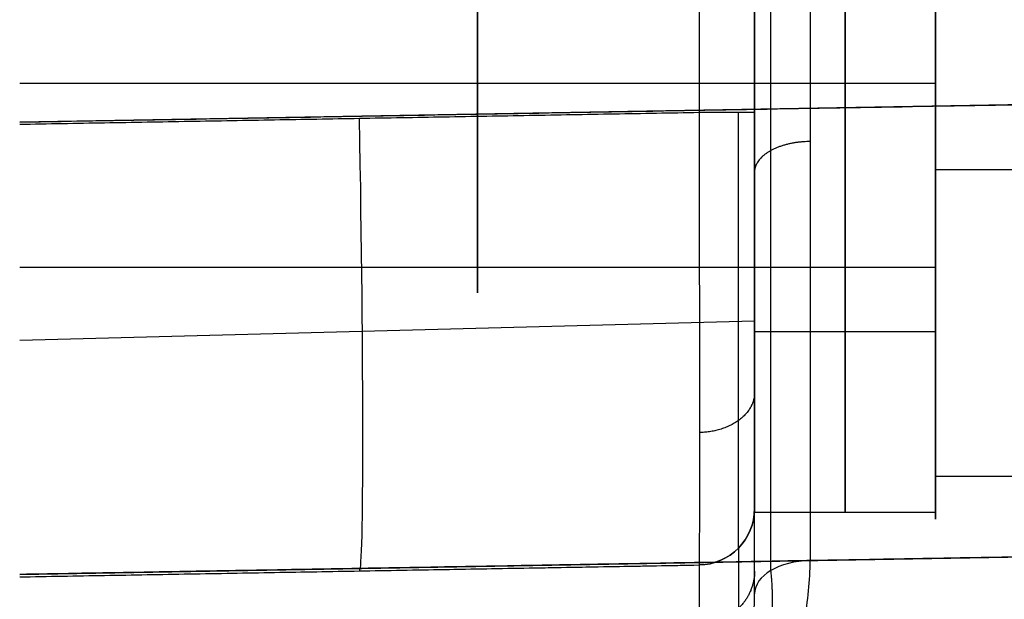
# Model space of a CAD drawing. Header units: millimetres. Extents: x 0 to 290, y -65 to 65.
# Tile 13 of 256: x 203.5 to 212.21, y -42.71 to -37.58. Entities that reach past the tile are written whole.
import ezdxf

# ---------------------------------------------------------------- set-up
doc = ezdxf.new("R2010")
doc.units = ezdxf.units.MM
doc.layers.add('Layer 01', color=7, linetype='Continuous', true_color=0x000000)

# ---------------------------------------------------------------- blocks, each defined once
blk = doc.blocks.new('Block 01')
at = {"layer": 'Layer 01'}
for p, q in [((250.5175, -37.6691, -64.1793), (203.5, -38.4898, -65)), ((203.5, -38.1455, 59.8253), (211.6, -38.1455, 59.8253)), ((211.6, -38.1455, 59.8253), (211.6, -38.2754, 60.1395)), ((211.6, -38.8863, 61.6183), (211.6, -38.9092, 61.6737)), ((211.6, -38.9092, 61.6737), (216.85, -38.9092, 61.6737)), ((211.6, -39.7727, 55.9071), (211.6, -40.0869, 55.7772)), ((210, -40.017, 55.8442), (210, -40.1138, 55.8442)), ((210, -40.25, 57.0526), (203.5, -40.4202, 57.0526)), ((210, -40.34, 57.0526), (211.6, -40.34, 57.0526)), ((211.6, -41.5657, 55.1663), (211.6, -41.6211, 55.1434)), ((203.5, -42.4892, -56.0406), (250.5175, -41.6685, -56.0406)), ((210, -41.7899, 55.8442), (210, -41.906, 55.8442)), ((210, -41.94, 57.0526), (210, -41.906, 57.0526)), ((210, -41.94, 57.0526), (211.6, -41.94, 57.0526)), ((203.5, -42.4892, -51.0805), (219.2746, -42.2138, -51.0805)), ((203.5, -42.5108, 55.96), (209.5087, -42.4059, 55.96)), ((206.5044, -42.4584, 50.9195), (206.5044, -42.4584, 60.9482))]:
    blk.add_line(p, q, dxfattribs=at)
at = {"layer": 'Layer 01', "extrusion": (1, 0, 0)}
for centre, radius, start, end in [((-37, 57.0526, 211.6), 5, 202.44828, 22.44828), ((-37, 57.0526, 211.6), 5, 22.44828, 202.44828), ((-37, 57.0526, 207.55), 3, 202.44828, 22.44828), ((-37, 57.0526, 207.55), 3, 22.44828, 202.44828), ((-37, 57.0526, 210), 3.34, 90, 270), ((-37, 57.0526, 210), 4.94, 90, 173.27484), ((-37, 57.0526, 210), 4.94, 186.72516, 270), ((-37, 57.0526, 210.8), 3.34, 90, 270), ((-37, 57.0526, 210.8), 4.94, 90, 270), ((-37, 57.0526, 210), 4.94, 173.27484, 186.72516)]:
    blk.add_arc(centre, radius, start, end, dxfattribs=at)
at = {"layer": 'Layer 01', "extrusion": (-1, 0, 0)}
for centre, radius, start, end in [((37, 57.0526, -211.6), 3, 157.55172, 337.55172), ((37, 57.0526, -211.6), 3, 337.55172, 157.55172), ((37, 57.0526, -210), 3.25, 270, 90), ((37, 57.0526, -211.6), 3.34, 270, 90), ((37, 57.0526, -211.6), 4.94, 270, 90)]:
    blk.add_arc(centre, radius, start, end, dxfattribs=at)
at = {"layer": 'Layer 01', "extrusion": (1, 2.21867e-13, -3.2886e-13)}
blk.add_arc((4.5, -18, 210.4913), 80.0423, 119.42233, 125.840626, dxfattribs=at)
at = {"layer": 'Layer 01', "extrusion": (9.29105e-19, -1, 9.13029e-19)}
blk.add_arc((209.5, 64.3952, 38.4065), 0.5, 0, 89, dxfattribs=at)
at = {"layer": 'Layer 01', "extrusion": (-0.999695, -0.01745, 0.01745)}
blk.add_arc((42.0559, 64.5289, -204.6389), 4, 0, 89.98255, dxfattribs=at)
at = {"layer": 'Layer 01'}
blk.add_arc((209.5, -41.906, 60.8957), 0.5, 271, 0, dxfattribs=at)
at = {"layer": 'Layer 01', "extrusion": (-3.71932e-09, 3.15468e-09, 1)}
blk.add_arc((209.5, -41.906, 50.9195), 0.5, 271, 360, dxfattribs=at)
at = {"layer": 'Layer 01', "extrusion": (0, 0, -1)}
blk.add_arc((-209.5, -41.906, -55.9076), 0.5, 180, 269, dxfattribs=at)
at = {"layer": 'Layer 01', "extrusion": (-1, -2.47848e-08, -5.07028e-13)}
blk.add_arc((51.0108, 50.9195, -209.5087), 8.6049, 180, 219.96124, dxfattribs=at)
at = {"layer": 'Layer 01', "extrusion": (4.64826e-14, 0.810649, 0.585533)}
blk.add_arc((-210.5, 63.3156, -6.8917), 0.5, 271, 0, dxfattribs=at)
at = {"layer": 'Layer 01'}
for points in [[(209.5087, -26.5092, 64.8951), (209.5087, -32.4579, 64.8951), (209.5087, -38.4065, 64.8951)], [(210, -38.4065, 64.3952), (210, -33.8527, 64.3952), (210, -29.2989, 64.3952)], [(203.5, -38.4898, -65), (227.0087, -38.0794, -64.5896), (250.5175, -37.6691, -64.1793)], [(209.5087, -38.4065, 64.8951), (206.5044, -38.459, 64.9476), (203.5, -38.5114, 65)], [(203.5, -39.7727, 55.9071), (207.55, -39.7727, 55.9071), (211.6, -39.7727, 55.9071)], [(211.6, -41.6211, 55.1434), (214.225, -41.6211, 55.1434), (216.85, -41.6211, 55.1434)], [(250.5175, -41.6685, -60.1799), (227.0087, -42.0788, -60.5903), (203.5, -42.4892, -61.0006)], [(210, -41.906, 50.9195), (210, -41.906, 53.6968), (210, -41.906, 56.4741)], [(210, -41.906, 57.6311), (210, -41.906, 59.2634), (210, -41.906, 60.8957)], [(210, -41.906, 56.4741), (210, -41.906, 57.0526), (210, -41.906, 57.6311)], [(219.2746, -42.2138, -51.0805), (211.3873, -42.3515, -51.0805), (203.5, -42.4892, -51.0806)], [(203.5, -42.5108, 50.9194), (206.5044, -42.4584, 50.9195), (209.5087, -42.4059, 50.9195)], [(203.5, -42.5108, 61.0006), (206.5044, -42.4584, 60.9482), (209.5087, -42.4059, 60.8957)], [(209.5087, -42.4059, 60.8957), (209.5087, -42.4059, 55.9076), (209.5087, -42.4059, 50.9195)]]:
    blk.add_open_spline(points, degree=2, dxfattribs=at)
for points, weights, degree in [([(210.1434, -42.4549, 47.0073), (210.1434, -40.0262, 48.7615), (210.1434, -37.5032, 50.3771), (210.1434, -34.8936, 51.8488)], [0.856625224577, 0.855729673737, 0.855729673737, 0.856625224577], 3), ([(210, -42.6601, 47.2914), (210, -38.9993, 49.9356), (210, -35.0658, 52.154)], [1, 0.998431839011, 1], 2), ([(210.4913, -38.6615, 49.4081), (210.2025, -38.6642, 49.4123), (210, -38.7753, 49.5858), (210, -38.931, 49.8291)], [0.999215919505, 0.808199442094, 0.808199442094, 0.999215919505], 3), ([(210, -40.8811, 63.3703), (210, -41.226, 63.7152), (209.5123, -41.2345, 63.7237)], [0.999999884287, 0.715778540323, 1], 2), ([(210, -42.6601, 47.2914), (210, -41.906, 49.0271), (210, -41.906, 50.9195)], [1, 0.979075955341, 1], 2), ([(209.8566, -42.2565, 50.9195), (209.8566, -42.2565, 49.2146), (209.8566, -42.7408, 47.5745), (209.8566, -43.6778, 46.1377)], [0.856625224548, 0.828045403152, 0.822946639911, 0.841328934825], 3), ([(210, -42.4606, 47.7904), (210, -42.7319, 47.8896), (209.7975, -42.9253, 47.9604), (209.5087, -42.9301, 47.9622)], [0.969544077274, 0.784199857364, 0.784199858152, 0.969544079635], 3)]:
    blk.add_rational_spline(points, weights, degree=degree, dxfattribs=at)
for points, knots in [([(209.5087, -38.4065, 64.8951), (209.5099, -38.9588, 64.8951), (209.511, -39.4953, 64.7795), (209.5122, -40.4582, 64.3685), (209.5123, -40.8847, 64.0736), (209.5123, -41.5844, 63.3739), (209.5122, -41.8793, 62.9474), (209.511, -42.2903, 61.9844), (209.5099, -42.4059, 61.448), (209.5087, -42.4059, 60.8957)], [-6.32262, -6.32262, -6.32262, -6.32262, -4.741965, -4.741965, -3.16131, -3.16131, -1.580655, -1.580655, 0, 0, 0, 0]), ([(210, -41.906, 60.8957), (210, -41.906, 60.9595), (210, -41.9045, 61.0449), (210, -41.8928, 61.2046), (210, -41.8873, 61.2631), (210, -41.8755, 61.3585), (210, -41.8686, 61.4081), (210, -41.8602, 61.4605), (210, -41.8542, 61.4961), (210, -41.8507, 61.5155), (210, -41.8224, 61.6688), (210, -41.7914, 61.791), (210, -41.7428, 61.9536), (210, -41.7262, 62.0044), (210, -41.7013, 62.0755), (210, -41.6889, 62.1097), (210, -41.6766, 62.1422), (210, -41.6684, 62.1634), (210, -41.6649, 62.1723), (210, -41.6234, 62.2773), (210, -41.5792, 62.3772), (210, -41.499, 62.5348), (210, -41.47, 62.5886), (210, -41.4226, 62.6709), (210, -41.3979, 62.7124), (210, -41.3674, 62.7614), (210, -41.3517, 62.786), (210, -41.3448, 62.7966), (210, -41.3402, 62.8037), (210, -41.3388, 62.806), (210, -41.2351, 62.9646), (210, -41.1403, 63.084), (210, -40.9836, 63.2666), (210, -40.9214, 63.33), (210, -40.8408, 63.4106), (210, -40.7774, 63.4727), (210, -40.6404, 63.5903), (210, -40.5878, 63.6335), (210, -40.497, 63.7026), (210, -40.4648, 63.7263), (210, -40.4135, 63.7627), (210, -40.387, 63.7811), (210, -40.3548, 63.8029), (210, -40.3406, 63.8123), (210, -40.3312, 63.8185), (210, -40.3251, 63.8225), (210, -40.2083, 63.8988), (210, -40.0982, 63.9615), (210, -39.9406, 64.0416), (210, -39.8893, 64.066), (210, -39.8147, 64.0996), (210, -39.7779, 64.1156), (210, -39.742, 64.1305), (210, -39.7182, 64.1402), (210, -39.7076, 64.1445), (210, -39.2861, 64.3113), (210, -38.8471, 64.3971), (210, -38.4065, 64.3952)], [0, 0, 0, 0, 0.344154, 0.344154, 0.516231, 0.516231, 0.60227, 0.645289, 0.645289, 0.688309, 0.688309, 1.032463, 1.032463, 1.20454, 1.20454, 1.290579, 1.333598, 1.333598, 1.376617, 1.376617, 1.720771, 1.720771, 1.892849, 1.892849, 1.978887, 2.021906, 2.043416, 2.054171, 2.054171, 2.064926, 2.064926, 2.40908, 2.40908, 2.753234, 2.753234, 3.097389, 3.097389, 3.269466, 3.269466, 3.355504, 3.355504, 3.398524, 3.420033, 3.430788, 3.430788, 3.441543, 3.441543, 3.785697, 3.785697, 3.957774, 3.957774, 4.043813, 4.086832, 4.086832, 4.129851, 4.129851, 5.506468, 5.506468, 5.506468, 5.506468]), ([(209.66, -44.4488, 45.349), (209.7321, -44.4083, 45.3787), (209.8075, -44.3379, 45.4315), (209.8884, -44.2341, 45.5094), (209.8896, -44.2325, 45.5105), (209.8932, -44.2279, 45.514), (209.8986, -44.2208, 45.5193), (209.9111, -44.2043, 45.5317), (209.9359, -44.1706, 45.557), (209.9842, -44.1009, 45.6093), (210.0235, -44.0371, 45.6571), (210.0519, -43.9873, 45.6943), (210.0539, -43.9839, 45.6969), (210.059, -43.9748, 45.7037), (210.0666, -43.9611, 45.7139), (210.0843, -43.9286, 45.7383), (210.1195, -43.8608, 45.789), (210.1491, -43.7983, 45.8357), (210.2077, -43.6674, 45.9333), (210.2459, -43.5721, 46.0042), (210.288, -43.4559, 46.0902), (210.2919, -43.4449, 46.0984), (210.3003, -43.421, 46.1161), (210.3127, -43.3852, 46.1426), (210.3402, -43.302, 46.204), (210.3894, -43.1369, 46.3257), (210.4653, -42.812, 46.5639), (210.4913, -42.5427, 46.7595), (210.4913, -42.3674, 46.8862)], [-2.779593, -2.779593, -2.779593, -2.779593, -2.432144, -2.432144, -2.421286, -2.421286, -2.410428, -2.388713, -2.345282, -2.258419, -2.084695, -2.084695, -2.062979, -2.062979, -2.041264, -1.997832, -1.91097, -1.737246, -1.737246, -1.389796, -1.389796, -1.346365, -1.346365, -1.302934, -1.216072, -1.042347, -0.694898, 0, 0, 0, 0]), ([(209.5087, -44.4153, 45.3928), (209.5358, -44.4151, 45.3924), (209.5639, -44.3985, 45.4079), (209.607, -44.349, 45.4551), (209.6215, -44.3285, 45.4748), (209.6434, -44.2916, 45.5106), (209.6544, -44.2716, 45.53), (209.6672, -44.2458, 45.5554), (209.6736, -44.2322, 45.5688), (209.6763, -44.2263, 45.5747), (209.6781, -44.2222, 45.5787), (209.6795, -44.2193, 45.5816), (209.6955, -44.1838, 45.6169), (209.7106, -44.1474, 45.6528), (209.7326, -44.0904, 45.7098), (209.7434, -44.0612, 45.739), (209.7558, -44.0261, 45.7744), (209.761, -44.0108, 45.7899), (209.7644, -44.0005, 45.8003), (209.7666, -43.994, 45.8068), (209.7781, -43.9594, 45.842), (209.7889, -43.9251, 45.8773), (209.8057, -43.8682, 45.9363), (209.8143, -43.8385, 45.9673), (209.8245, -43.8014, 46.0062), (209.8289, -43.7851, 46.0235), (209.8319, -43.774, 46.0352), (209.8336, -43.7675, 46.0421), (209.8447, -43.7256, 46.0865), (209.8589, -43.6695, 46.1464), (209.8745, -43.6038, 46.2172), (209.882, -43.571, 46.253), (209.8852, -43.5569, 46.2683), (209.8873, -43.5475, 46.2786), (209.8881, -43.5438, 46.2826), (209.9701, -43.1724, 46.6886), (210, -42.8801, 47.0292), (210, -42.6601, 47.2914)], [0, 0, 0, 0, 0.16779, 0.16779, 0.251685, 0.251685, 0.293632, 0.314606, 0.325093, 0.330336, 0.330336, 0.33558, 0.33558, 0.50337, 0.50337, 0.587265, 0.629212, 0.650186, 0.650186, 0.67116, 0.67116, 0.83895, 0.83895, 0.922845, 0.964792, 0.985766, 0.985766, 1.00674, 1.00674, 1.17453, 1.258425, 1.300372, 1.321346, 1.321346, 1.34232, 1.34232, 2.684639, 2.684639, 2.684639, 2.684639])]:
    blk.add_open_spline(points, degree=3, knots=knots, dxfattribs=at)
for points, weights, knots in [([(209.8566, -42.2565, 60.8957), (209.8574, -42.2556, 61.9056), (209.8579, -41.8404, 62.9048), (209.8579, -40.4156, 64.3296), (209.8574, -39.4164, 64.7448), (209.8566, -38.4065, 64.7457)], [0.856625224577, 0.857433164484, 0.857889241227, 0.857889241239, 0.857433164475, 0.856625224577], [0, 0, 0, 0, 0.5, 0.5, 1, 1, 1, 1]), ([(210.142, -42.4557, 47.0085), (210.1789, -42.783, 46.7258), (210.1425, -43.1479, 46.4197), (210.0018, -43.696, 45.9663), (209.9433, -43.8756, 45.8187), (209.8246, -44.1359, 45.6064), (209.78, -44.2223, 45.5363), (209.6824, -44.3563, 45.4282), (209.6323, -44.4154, 45.3808), (209.5695, -44.44, 45.3621)], [0.856628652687, 0.894701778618, 0.924908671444, 0.960897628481, 0.971163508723, 0.984011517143, 0.987921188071, 0.993526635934, 0.995703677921, 0.996631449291], [0, 0, 0, 0, 0.5, 0.5, 0.75, 0.75, 0.875, 0.875, 0.9664889, 0.9664889, 0.9664889, 0.9664889])]:
    blk.add_rational_spline(points, weights, degree=3, knots=knots, dxfattribs=at)

msp = doc.modelspace()

# ---------------------------------------------------------------- block references
at = {"layer": 'Layer 01'}
msp.add_blockref('Block 01', (0, 0), dxfattribs=at)

doc.saveas('drawing.dxf')
